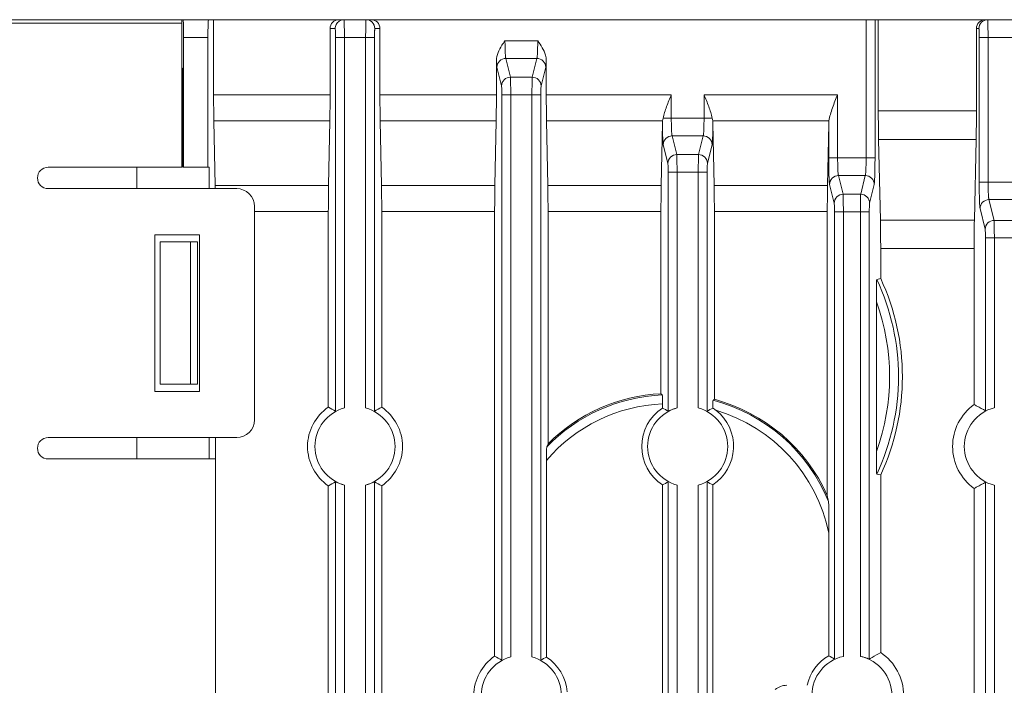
# Model space of a CAD drawing. Header units: millimetres. Extents: x 1111 to 2862, y 128 to 537.
# Tile 9 of 14: x 2559 to 2614, y 383 to 420. Entities that reach past the tile are written whole.
import ezdxf

# ---------------------------------------------------------------- set-up
doc = ezdxf.new("R2010")
doc.units = ezdxf.units.MM
doc.header["$LTSCALE"] = 10
doc.layers.get('0').update_dxf_attribs({"linetype": 'CONTINUOUS', "lineweight": 15})

msp = doc.modelspace()

# ---------------------------------------------------------------- linework, layer by layer
at = {"color": 7, "linetype": 'Continuous'}
for p, q in [((2521.983, 420.487), (2568.089, 420.487)), ((2528.744, 420.287), (2568.093, 420.287)), ((2568.093, 420.487), (2669.983, 420.487)), ((2568.093, 420.287), (2568.093, 412.187)), ((2569.886, 416.269), (2569.886, 420.487)), ((2606.565, 412.712), (2606.565, 420.487)), ((2607.065, 420.487), (2607.065, 412.711)), ((2607.251, 415.357), (2607.251, 420.487)), ((2613.416, 420.296), (2613.423, 419.487)), ((2576.718, 419.987), (2576.431, 419.987)), ((2576.431, 419.987), (2576.431, 416.269)), ((2579.236, 419.987), (2578.949, 419.987)), ((2579.236, 419.987), (2579.236, 416.269)), ((2612.766, 419.987), (2612.906, 419.987)), ((2612.766, 415.357), (2612.766, 419.987)), ((2569.564, 419.487), (2568.193, 419.487)), ((2568.193, 412.187), (2568.193, 419.487)), ((2569.564, 419.487), (2569.564, 412.187)), ((2578.931, 419.487), (2576.736, 419.487)), ((2576.736, 398.47), (2576.736, 419.487)), ((2577.235, 419.487), (2577.235, 398.656)), ((2578.431, 398.656), (2578.431, 419.487)), ((2578.931, 419.487), (2578.931, 398.47)), ((2586.264, 419.296), (2588.103, 419.296)), ((2612.924, 419.487), (2615.743, 419.487)), ((2612.924, 419.487), (2612.924, 411.356)), ((2613.423, 419.487), (2613.423, 411.356)), ((2585.781, 418.194), (2585.781, 416.269)), ((2588.058, 418.306), (2586.309, 418.306)), ((2586.57, 417.255), (2586.309, 418.306)), ((2588.058, 418.306), (2587.796, 417.255)), ((2588.586, 416.269), (2588.586, 418.194)), ((2568.093, 417.778), (2568.156, 417.714)), ((2568.156, 417.714), (2568.093, 417.714)), ((2568.156, 417.71), (2568.156, 412.187)), ((2585.809, 417.811), (2586.07, 416.76)), ((2588.296, 416.76), (2588.557, 417.811)), ((2586.57, 417.255), (2587.796, 417.255)), ((2569.886, 416.269), (2576.431, 416.269)), ((2579.236, 416.269), (2585.781, 416.269)), ((2588.281, 416.265), (2586.086, 416.265)), ((2586.086, 384.47), (2586.086, 416.265)), ((2586.585, 416.265), (2586.585, 384.656)), ((2587.781, 384.656), (2587.781, 416.265)), ((2588.281, 416.265), (2588.281, 384.47)), ((2588.586, 416.269), (2595.614, 416.269)), ((2595.614, 416.269), (2595.614, 414.945)), ((2597.453, 416.269), (2604.964, 416.269)), ((2597.453, 414.945), (2597.453, 416.269)), ((2604.964, 416.269), (2604.964, 412.712)), ((2607.251, 415.357), (2612.766, 415.357)), ((2576.418, 414.804), (2569.899, 414.804)), ((2569.899, 414.804), (2569.97, 411.17)), ((2576.347, 411.17), (2576.418, 414.804)), ((2585.768, 414.804), (2579.249, 414.804)), ((2579.249, 414.804), (2579.32, 411.17)), ((2585.697, 411.17), (2585.768, 414.804)), ((2595.127, 414.804), (2588.599, 414.804)), ((2588.599, 414.804), (2588.67, 411.17)), ((2595.047, 411.17), (2595.115, 414.67)), ((2595.127, 414.804), (2595.115, 414.67)), ((2595.127, 414.804), (2595.152, 414.945)), ((2595.152, 414.945), (2597.914, 414.945)), ((2597.914, 414.945), (2597.94, 414.804)), ((2604.478, 414.804), (2597.94, 414.804)), ((2597.952, 414.67), (2597.94, 414.804)), ((2597.952, 414.67), (2598.02, 411.17)), ((2604.397, 411.17), (2604.464, 414.625)), ((2604.464, 412.711), (2604.464, 414.625)), ((2597.408, 413.955), (2595.659, 413.955)), ((2595.92, 412.904), (2595.659, 413.955)), ((2597.408, 413.955), (2597.146, 412.904)), ((2612.75, 413.752), (2607.267, 413.752)), ((2607.267, 413.752), (2607.367, 409.222)), ((2612.75, 413.752), (2612.65, 409.222)), ((2595.159, 413.46), (2595.42, 412.409)), ((2597.646, 412.409), (2597.907, 413.46)), ((2595.92, 412.904), (2597.146, 412.904)), ((2604.464, 412.712), (2607.065, 412.712)), ((2568.093, 412.187), (2560.583, 412.187)), ((2565.568, 410.987), (2565.568, 412.187)), ((2568.156, 412.187), (2569.638, 412.187)), ((2569.638, 412.187), (2569.638, 410.987)), ((2597.631, 411.913), (2595.436, 411.913)), ((2595.436, 398.47), (2595.436, 411.913)), ((2595.935, 411.913), (2595.935, 398.656)), ((2597.131, 398.656), (2597.131, 411.913)), ((2597.631, 411.913), (2597.631, 398.47)), ((2606.52, 411.721), (2605.009, 411.721)), ((2605.27, 410.67), (2605.009, 411.721)), ((2606.52, 411.721), (2606.259, 410.67)), ((2612.924, 411.356), (2615.743, 411.356)), ((2571.183, 410.987), (2560.583, 410.987)), ((2569.97, 411.17), (2576.347, 411.17)), ((2579.32, 411.17), (2585.697, 411.17)), ((2588.67, 411.17), (2595.047, 411.17)), ((2598.02, 411.17), (2604.397, 411.17)), ((2604.509, 411.226), (2604.77, 410.175)), ((2606.759, 410.175), (2607.02, 411.226)), ((2605.27, 410.67), (2606.259, 410.67)), ((2615.198, 410.366), (2613.469, 410.366)), ((2613.469, 410.366), (2613.758, 409.202)), ((2572.183, 397.987), (2572.183, 409.987)), ((2576.333, 409.704), (2572.183, 409.704)), ((2576.333, 398.694), (2576.333, 409.704)), ((2585.683, 409.704), (2579.333, 409.704)), ((2579.333, 398.694), (2579.333, 409.704)), ((2585.683, 384.694), (2585.683, 409.704)), ((2595.033, 409.704), (2588.683, 409.704)), ((2588.683, 396.638), (2588.683, 409.704)), ((2595.033, 399.454), (2595.033, 409.704)), ((2604.383, 409.704), (2598.033, 409.704)), ((2598.033, 399.139), (2598.033, 409.704)), ((2604.383, 409.704), (2604.383, 393.732)), ((2606.744, 409.68), (2604.786, 409.68)), ((2604.786, 384.531), (2604.786, 409.68)), ((2605.285, 409.68), (2605.285, 384.685)), ((2606.244, 384.685), (2606.244, 409.68)), ((2606.744, 409.68), (2606.744, 384.531)), ((2612.969, 409.871), (2613.258, 408.707)), ((2607.367, 409.222), (2612.65, 409.222)), ((2614.909, 409.202), (2613.758, 409.202)), ((2569.083, 408.387), (2566.583, 408.387)), ((2566.583, 408.387), (2566.583, 399.587)), ((2566.883, 407.987), (2568.983, 407.987)), ((2566.883, 399.987), (2566.883, 407.987)), ((2568.583, 399.987), (2568.583, 407.987)), ((2568.983, 407.987), (2568.983, 399.987)), ((2569.083, 399.587), (2569.083, 408.387)), ((2613.273, 408.212), (2615.394, 408.212)), ((2613.273, 408.212), (2613.273, 398.49)), ((2613.773, 408.212), (2613.773, 398.666)), ((2612.633, 407.617), (2607.383, 407.617)), ((2607.383, 405.934), (2607.383, 407.617)), ((2612.633, 398.844), (2612.633, 407.617)), ((2607.163, 405.885), (2607.383, 405.934)), ((2607.146, 404.623), (2607.146, 396.197)), ((2566.883, 399.987), (2568.983, 399.987)), ((2566.583, 399.587), (2569.083, 399.587)), ((2595.121, 398.888), (2595.121, 398.648)), ((2560.583, 396.987), (2571.183, 396.987)), ((2565.568, 395.787), (2565.568, 396.987)), ((2569.638, 396.987), (2569.638, 395.787)), ((2569.983, 354.935), (2569.983, 396.987)), ((2560.583, 395.787), (2569.983, 395.787)), ((2588.596, 395.706), (2588.596, 384.648)), ((2607.383, 394.885), (2607.163, 394.934)), ((2607.383, 384.901), (2607.383, 394.885)), ((2576.333, 370.694), (2576.333, 394.279)), ((2576.736, 370.47), (2576.736, 394.503)), ((2577.235, 394.318), (2577.235, 370.656)), ((2578.431, 370.656), (2578.431, 394.318)), ((2578.931, 394.503), (2578.931, 370.47)), ((2579.333, 370.694), (2579.333, 394.279)), ((2595.121, 394.326), (2595.121, 380.646)), ((2595.436, 370.47), (2595.436, 394.503)), ((2595.935, 394.318), (2595.935, 370.656)), ((2597.131, 370.656), (2597.131, 394.318)), ((2597.631, 394.503), (2597.631, 370.47)), ((2597.946, 394.326), (2597.946, 380.963)), ((2612.633, 342.844), (2612.633, 394.129)), ((2613.273, 394.483), (2613.273, 342.49)), ((2613.773, 394.308), (2613.773, 342.666)), ((2604.471, 384.721), (2604.471, 391.619))]:
    msp.add_line(p, q, dxfattribs=at)
for centre, radius, start, end in [((2578.447, 419.984), 0.503, 46.0084, 57.6949), ((2578.448, 419.987), 0.5, 359.9997, 45.8847), ((2560.583, 411.587), 0.6, 90, 270), ((2571.183, 409.987), 1, 0, 90), ((2595.505, 400.41), 12.879, 334.8419, 25.1581), ((2595.505, 400.41), 13.1, 335.0581, 24.9419), ((2595.505, 400.41), 12.38, 340.1041, 19.8959), ((2595.53, 389.767), 9.63, 92.5397, 135.9203), ((2595.53, 389.767), 9.7, 92.9379, 134.9017), ((2575.739, 379.144), 28.014, 46.2701, 46.4691), ((2617.327, 374.015), 31.677, 127.5234, 127.6842), ((2595.53, 389.767), 9.63, 22.0803, 75.3688), ((2595.53, 389.767), 9.7, 24.1239, 75.0471), ((2577.833, 396.487), 2.669, 124.1941, 235.8059), ((2577.833, 396.487), 2.25, 105.416, 254.584), ((2571.617, 389.768), 10.096, 59.5363, 62.1502), ((2577.833, 396.487), 2.25, 285.416, 74.584), ((2584.05, 389.768), 10.096, 117.8498, 120.4637), ((2577.833, 396.487), 2.669, 304.1941, 55.8059), ((2595.53, 389.767), 9.13, 92.573, 139.4234), ((2596.533, 396.487), 2.582, 123.1742, 236.8258), ((2596.533, 396.487), 2.25, 105.416, 254.584), ((2590.441, 389.985), 9.846, 59.5171, 61.6212), ((2596.533, 396.487), 2.25, 285.416, 74.584), ((2602.626, 389.985), 9.846, 118.3776, 120.4829), ((2596.502, 396.446), 2.633, 52.0034, 56.7265), ((2614.333, 396.487), 2.907, 125.7955, 234.2045), ((2614.333, 396.487), 2.25, 104.4287, 255.5713), ((2571.183, 397.987), 1, 270, 0), ((2596.533, 396.487), 2.582, 303.1742, 52.0063), ((2595.53, 389.767), 9.13, 11.7005, 73.506), ((2560.583, 396.387), 0.6, 90, 270), ((2607.977, 388.626), 20.891, 157.4504, 157.9597), ((2571.617, 403.206), 10.096, 297.8498, 300.4637), ((2584.05, 403.206), 10.096, 239.5363, 242.1502), ((2590.441, 402.988), 9.846, 298.3788, 300.4829), ((2602.626, 402.988), 9.846, 239.5171, 241.6212), ((2585.048, 389.6), 19.772, 11.0433, 12.0627), ((2587.183, 382.487), 2.669, 124.1941, 235.8059), ((2580.967, 375.768), 10.096, 59.5363, 62.1502), ((2605.765, 382.487), 2.582, 120.0793, 167.2418), ((2605.765, 382.487), 2.25, 102.3015, 257.6985), ((2599.791, 376.591), 9.381, 57.831, 60.076), ((2605.765, 382.487), 2.25, 282.3015, 77.6985), ((2605.765, 382.487), 2.907, 303.8439, 56.1561), ((2587.183, 382.487), 2.25, 105.416, 254.584), ((2587.183, 382.487), 2.25, 285.416, 74.584), ((2593.276, 375.985), 9.846, 118.3788, 120.4829), ((2587.183, 382.487), 2.582, 4.625, 56.8258)]:
    msp.add_arc(centre, radius, start, end, dxfattribs=at)
for centre, major_axis, ratio, start_param, end_param in [((2568.089, 420.287), (0, 0.2), 0.017455, -1.570796, 0), ((2568.175, 419.487), (0, 1), 0.017455, -1.570796, 0), ((2569.599, 419.487), (0, 1), 0.034921, 0, 1.570796), ((2576.931, 419.987), (-0.5, 0), 0.999391, -1.570796, 0), ((2578.735, 419.987), (0.5, 0), 0.999391, 0, 1.570796), ((2613.266, 419.987), (0.5, 0), 0.999391, 1.570796, 3.141593), ((2569.99, 416.269), (0, 3), 0.034921, -4.712389, -4.201901), ((2576.326, 416.269), (0, 3), 0.034921, -2.081285, -1.570796), ((2579.34, 416.269), (0, 3), 0.034921, -4.712389, -4.201901), ((2607.355, 415.357), (0, 3), 0.034921, -4.712389, -4.14782), ((2612.661, 415.357), (0, 3), 0.034921, -2.135366, -1.570796), ((2604.964, 414.594), (0, 0.893), 0.56, 1.333541, 1.53589), ((2569.879, 409.704), (0, 3), 0.034921, -1.127381, -1.060308), ((2576.438, 409.704), (0, 3), 0.034921, 1.060308, 1.570796), ((2579.229, 409.704), (0, 3), 0.034921, -1.570796, -1.060308), ((2585.788, 409.704), (0, 3), 0.034921, 1.060308, 1.570796), ((2588.579, 409.704), (0, 3), 0.034921, -1.570796, -1.060308), ((2595.138, 409.704), (0, 3), 0.034921, 1.060308, 1.570796), ((2597.929, 409.704), (0, 3), 0.034921, -1.570796, -1.060308), ((2604.488, 409.704), (0, 3), 0.034921, 1.060308, 1.570796), ((2607.279, 407.617), (0, 3), 0.034921, -1.570796, -1.006227), ((2612.738, 407.617), (0, 3), 0.034921, 1.006227, 1.570796)]:
    msp.add_ellipse(centre, major_axis=major_axis, ratio=ratio, start_param=start_param, end_param=end_param, dxfattribs=at)
for points, knots in [([(2576.718, 419.987), (2576.718, 420.066), (2576.759, 420.235), (2576.878, 420.363), (2576.95, 420.409)], [0, 0, 0, 0, 0.481914, 1, 1, 1, 1]), ([(2576.95, 420.409), (2576.971, 420.422), (2577.053, 420.467), (2577.149, 420.487), (2577.218, 420.487)], [0, 0, 0, 0, 0.264118, 1, 1, 1, 1]), ([(2577.218, 420.487), (2577.219, 420.487), (2577.219, 420.477), (2577.222, 420.465), (2577.223, 420.44), (2577.225, 420.408), (2577.226, 420.366), (2577.228, 420.294), (2577.23, 420.185), (2577.232, 420.035), (2577.234, 419.864), (2577.235, 419.679), (2577.235, 419.552), (2577.235, 419.487)], [0, 0, 0, 0, 0.005133, 0.019645, 0.043504, 0.076552, 0.118552, 0.169029, 0.293257, 0.444649, 0.617515, 0.805414, 1, 1, 1, 1]), ([(2578.449, 420.487), (2578.447, 420.487), (2578.447, 420.477), (2578.445, 420.465), (2578.444, 420.44), (2578.442, 420.408), (2578.441, 420.366), (2578.438, 420.294), (2578.436, 420.185), (2578.434, 420.035), (2578.433, 419.864), (2578.432, 419.679), (2578.431, 419.552), (2578.431, 419.487)], [0, 0, 0, 0, 0.005135, 0.019647, 0.043506, 0.076552, 0.118552, 0.169029, 0.293258, 0.444649, 0.617515, 0.805413, 1, 1, 1, 1]), ([(2578.449, 420.487), (2578.471, 420.487), (2578.564, 420.48), (2578.656, 420.447), (2578.716, 420.409)], [0, 0, 0, 0, 0.236791, 1, 1, 1, 1]), ([(2613.406, 420.487), (2613.279, 420.487), (2613.013, 420.38), (2612.906, 420.114), (2612.906, 419.987)], [0, 0, 0, 0, 0.499892, 1, 1, 1, 1]), ([(2613.406, 420.487), (2613.407, 420.487), (2613.408, 420.48), (2613.409, 420.473), (2613.41, 420.457), (2613.412, 420.425), (2613.414, 420.37), (2613.416, 420.323), (2613.416, 420.296)], [0, 0, 0, 0, 0.017583, 0.066338, 0.146601, 0.258046, 0.571932, 1, 1, 1, 1]), ([(2576.718, 419.987), (2576.722, 419.987), (2576.721, 419.967), (2576.726, 419.945), (2576.728, 419.896), (2576.731, 419.836), (2576.733, 419.761), (2576.735, 419.643), (2576.736, 419.55), (2576.736, 419.487)], [0, 0, 0, 0, 0.02089, 0.078609, 0.170709, 0.294242, 0.44554, 0.618271, 1, 1, 1, 1]), ([(2578.931, 419.487), (2578.931, 419.55), (2578.932, 419.643), (2578.934, 419.761), (2578.936, 419.836), (2578.939, 419.896), (2578.94, 419.945), (2578.946, 419.967), (2578.945, 419.987), (2578.949, 419.987)], [0, 0, 0, 0, 0.381715, 0.554449, 0.70575, 0.829281, 0.92138, 0.9791, 1, 1, 1, 1]), ([(2612.906, 419.987), (2612.91, 419.987), (2612.909, 419.967), (2612.915, 419.945), (2612.916, 419.896), (2612.919, 419.836), (2612.921, 419.761), (2612.923, 419.643), (2612.924, 419.55), (2612.924, 419.487)], [0, 0, 0, 0, 0.020324, 0.077507, 0.169905, 0.294141, 0.445382, 0.617929, 1, 1, 1, 1]), ([(2586.264, 419.296), (2586.205, 419.213), (2585.975, 418.887), (2585.781, 418.496), (2585.781, 418.194)], [0, 0, 0, 0, 0.25215, 1, 1, 1, 1]), ([(2586.309, 418.306), (2586.304, 418.319), (2586.298, 418.357), (2586.29, 418.427), (2586.283, 418.525), (2586.273, 418.701), (2586.266, 418.961), (2586.264, 419.18), (2586.264, 419.296)], [0, 0, 0, 0, 0.042239, 0.114452, 0.214131, 0.338575, 0.647146, 1, 1, 1, 1]), ([(2588.103, 419.296), (2588.103, 419.18), (2588.101, 418.961), (2588.093, 418.701), (2588.084, 418.525), (2588.077, 418.427), (2588.068, 418.357), (2588.062, 418.319), (2588.058, 418.306)], [0, 0, 0, 0, 0.352568, 0.661022, 0.785547, 0.885361, 0.957702, 1, 1, 1, 1]), ([(2588.586, 418.194), (2588.586, 418.296), (2588.517, 418.703), (2588.278, 419.048), (2588.103, 419.296)], [0, 0, 0, 0, 0.250804, 1, 1, 1, 1]), ([(2585.809, 417.811), (2585.799, 417.853), (2585.792, 417.982), (2585.784, 418.11), (2585.781, 418.194)], [0, 0, 0, 0, 0.340164, 1, 1, 1, 1]), ([(2585.809, 417.811), (2585.81, 417.937), (2585.918, 418.2), (2586.182, 418.305), (2586.309, 418.306)], [0, 0, 0, 0, 0.498384, 1, 1, 1, 1]), ([(2588.557, 417.811), (2588.557, 417.937), (2588.448, 418.2), (2588.185, 418.305), (2588.058, 418.306)], [0, 0, 0, 0, 0.498385, 1, 1, 1, 1]), ([(2588.586, 418.194), (2588.582, 418.11), (2588.574, 417.982), (2588.568, 417.853), (2588.557, 417.811)], [0, 0, 0, 0, 0.659729, 1, 1, 1, 1]), ([(2586.07, 416.76), (2586.071, 416.886), (2586.179, 417.149), (2586.443, 417.254), (2586.57, 417.255)], [0, 0, 0, 0, 0.498258, 1, 1, 1, 1]), ([(2586.585, 416.265), (2586.585, 416.381), (2586.584, 416.6), (2586.582, 416.893), (2586.577, 417.106), (2586.575, 417.218), (2586.57, 417.255)], [0, 0, 0, 0, 0.353591, 0.662398, 0.887334, 1, 1, 1, 1]), ([(2587.796, 417.255), (2587.792, 417.218), (2587.79, 417.106), (2587.784, 416.893), (2587.782, 416.6), (2587.781, 416.381), (2587.781, 416.265)], [0, 0, 0, 0, 0.112666, 0.337602, 0.646409, 1, 1, 1, 1]), ([(2587.796, 417.255), (2587.924, 417.254), (2588.187, 417.149), (2588.296, 416.886), (2588.296, 416.76)], [0, 0, 0, 0, 0.501481, 1, 1, 1, 1]), ([(2585.768, 414.804), (2585.77, 414.919), (2585.778, 415.407), (2585.781, 415.896), (2585.781, 416.269)], [0, 0, 0, 0, 0.235202, 1, 1, 1, 1]), ([(2586.07, 416.76), (2586.075, 416.742), (2586.077, 416.685), (2586.083, 416.579), (2586.085, 416.432), (2586.086, 416.323), (2586.086, 416.265)], [0, 0, 0, 0, 0.113086, 0.337852, 0.646943, 1, 1, 1, 1]), ([(2588.281, 416.265), (2588.281, 416.323), (2588.282, 416.432), (2588.284, 416.579), (2588.29, 416.685), (2588.292, 416.742), (2588.296, 416.76)], [0, 0, 0, 0, 0.353056, 0.662146, 0.886912, 1, 1, 1, 1]), ([(2588.586, 416.269), (2588.586, 416.142), (2588.587, 415.653), (2588.592, 415.165), (2588.599, 414.804)], [0, 0, 0, 0, 0.260578, 1, 1, 1, 1]), ([(2595.152, 414.945), (2595.198, 415.168), (2595.347, 415.615), (2595.523, 416.047), (2595.614, 416.269)], [0, 0, 0, 0, 0.487465, 1, 1, 1, 1]), ([(2597.453, 416.269), (2597.543, 416.047), (2597.72, 415.615), (2597.869, 415.168), (2597.914, 414.945)], [0, 0, 0, 0, 0.512535, 1, 1, 1, 1]), ([(2604.478, 414.804), (2604.494, 414.924), (2604.551, 415.168), (2604.713, 415.658), (2604.863, 416.023), (2604.964, 416.269)], [0, 0, 0, 0, 0.235727, 0.484238, 1, 1, 1, 1]), ([(2595.159, 413.46), (2595.155, 413.476), (2595.15, 413.521), (2595.138, 413.655), (2595.128, 413.896), (2595.119, 414.254), (2595.116, 414.524), (2595.115, 414.67)], [0, 0, 0, 0, 0.042072, 0.112606, 0.332083, 0.637665, 1, 1, 1, 1]), ([(2595.659, 413.955), (2595.654, 413.968), (2595.648, 414.006), (2595.64, 414.076), (2595.633, 414.174), (2595.623, 414.35), (2595.616, 414.61), (2595.614, 414.828), (2595.614, 414.945)], [0, 0, 0, 0, 0.04233, 0.11469, 0.214508, 0.339023, 0.647429, 1, 1, 1, 1]), ([(2597.453, 414.945), (2597.453, 414.828), (2597.451, 414.61), (2597.443, 414.35), (2597.434, 414.174), (2597.427, 414.076), (2597.419, 414.006), (2597.412, 413.968), (2597.408, 413.955)], [0, 0, 0, 0, 0.352444, 0.660864, 0.785405, 0.885254, 0.957643, 1, 1, 1, 1]), ([(2597.952, 414.67), (2597.951, 414.524), (2597.947, 414.254), (2597.938, 413.896), (2597.928, 413.655), (2597.917, 413.521), (2597.911, 413.476), (2597.907, 413.46)], [0, 0, 0, 0, 0.362338, 0.667939, 0.887412, 0.957925, 1, 1, 1, 1]), ([(2595.159, 413.46), (2595.16, 413.586), (2595.268, 413.849), (2595.532, 413.954), (2595.659, 413.955)], [0, 0, 0, 0, 0.498383, 1, 1, 1, 1]), ([(2597.907, 413.46), (2597.907, 413.586), (2597.798, 413.849), (2597.535, 413.954), (2597.408, 413.955)], [0, 0, 0, 0, 0.498382, 1, 1, 1, 1]), ([(2595.42, 412.409), (2595.421, 412.535), (2595.529, 412.798), (2595.793, 412.903), (2595.92, 412.904)], [0, 0, 0, 0, 0.498258, 1, 1, 1, 1]), ([(2595.42, 412.409), (2595.425, 412.39), (2595.427, 412.334), (2595.433, 412.228), (2595.435, 412.081), (2595.436, 411.972), (2595.436, 411.913)], [0, 0, 0, 0, 0.113086, 0.337852, 0.646943, 1, 1, 1, 1]), ([(2595.935, 411.913), (2595.935, 412.03), (2595.934, 412.249), (2595.932, 412.542), (2595.927, 412.755), (2595.925, 412.867), (2595.92, 412.904)], [0, 0, 0, 0, 0.353591, 0.662398, 0.887334, 1, 1, 1, 1]), ([(2597.146, 412.904), (2597.142, 412.867), (2597.14, 412.755), (2597.134, 412.542), (2597.132, 412.249), (2597.131, 412.03), (2597.131, 411.913)], [0, 0, 0, 0, 0.112666, 0.337602, 0.646409, 1, 1, 1, 1]), ([(2597.146, 412.904), (2597.274, 412.903), (2597.537, 412.798), (2597.646, 412.535), (2597.646, 412.409)], [0, 0, 0, 0, 0.501481, 1, 1, 1, 1]), ([(2597.631, 411.913), (2597.631, 411.972), (2597.632, 412.081), (2597.634, 412.228), (2597.64, 412.334), (2597.642, 412.39), (2597.646, 412.409)], [0, 0, 0, 0, 0.353056, 0.662146, 0.886912, 1, 1, 1, 1]), ([(2604.509, 411.226), (2604.504, 411.246), (2604.498, 411.302), (2604.49, 411.407), (2604.483, 411.554), (2604.474, 411.818), (2604.466, 412.208), (2604.464, 412.536), (2604.464, 412.711)], [0, 0, 0, 0, 0.04134, 0.113026, 0.213003, 0.337932, 0.646588, 1, 1, 1, 1]), ([(2605.009, 411.721), (2605.004, 411.734), (2604.998, 411.772), (2604.99, 411.842), (2604.983, 411.94), (2604.973, 412.116), (2604.966, 412.376), (2604.964, 412.595), (2604.964, 412.712)], [0, 0, 0, 0, 0.042199, 0.114371, 0.214004, 0.338392, 0.646881, 1, 1, 1, 1]), ([(2606.565, 412.712), (2606.565, 412.595), (2606.563, 412.376), (2606.556, 412.116), (2606.547, 411.94), (2606.539, 411.842), (2606.531, 411.772), (2606.525, 411.734), (2606.52, 411.721)], [0, 0, 0, 0, 0.352933, 0.661336, 0.785774, 0.885494, 0.957752, 1, 1, 1, 1]), ([(2607.02, 411.226), (2607.025, 411.246), (2607.031, 411.302), (2607.039, 411.407), (2607.046, 411.554), (2607.056, 411.818), (2607.063, 412.208), (2607.065, 412.536), (2607.065, 412.711)], [0, 0, 0, 0, 0.041351, 0.113066, 0.213046, 0.337955, 0.64657, 1, 1, 1, 1]), ([(2604.509, 411.226), (2604.51, 411.353), (2604.618, 411.615), (2604.882, 411.721), (2605.009, 411.721)], [0, 0, 0, 0, 0.498386, 1, 1, 1, 1]), ([(2607.02, 411.226), (2607.019, 411.353), (2606.911, 411.615), (2606.647, 411.721), (2606.52, 411.721)], [0, 0, 0, 0, 0.498389, 1, 1, 1, 1]), ([(2612.924, 411.356), (2612.924, 411.181), (2612.926, 410.853), (2612.933, 410.463), (2612.942, 410.198), (2612.95, 410.051), (2612.958, 409.946), (2612.964, 409.89), (2612.969, 409.871)], [0, 0, 0, 0, 0.353424, 0.661977, 0.786972, 0.886889, 0.958654, 1, 1, 1, 1]), ([(2613.423, 411.356), (2613.423, 411.239), (2613.425, 411.02), (2613.434, 410.727), (2613.445, 410.527), (2613.458, 410.416), (2613.464, 410.379), (2613.469, 410.366)], [0, 0, 0, 0, 0.35312, 0.661428, 0.886246, 0.958156, 1, 1, 1, 1]), ([(2604.77, 410.175), (2604.771, 410.301), (2604.879, 410.564), (2605.143, 410.67), (2605.27, 410.67)], [0, 0, 0, 0, 0.498258, 1, 1, 1, 1]), ([(2604.77, 410.175), (2604.775, 410.157), (2604.777, 410.101), (2604.783, 409.994), (2604.785, 409.848), (2604.786, 409.738), (2604.786, 409.68)], [0, 0, 0, 0, 0.113086, 0.337852, 0.646943, 1, 1, 1, 1]), ([(2605.285, 409.68), (2605.285, 409.797), (2605.284, 410.015), (2605.282, 410.309), (2605.277, 410.522), (2605.275, 410.633), (2605.27, 410.67)], [0, 0, 0, 0, 0.353591, 0.662398, 0.887334, 1, 1, 1, 1]), ([(2606.244, 409.68), (2606.244, 409.797), (2606.245, 410.015), (2606.247, 410.309), (2606.253, 410.522), (2606.254, 410.633), (2606.259, 410.67)], [0, 0, 0, 0, 0.353588, 0.662396, 0.887334, 1, 1, 1, 1]), ([(2606.259, 410.67), (2606.386, 410.67), (2606.65, 410.564), (2606.758, 410.302), (2606.759, 410.175)], [0, 0, 0, 0, 0.501481, 1, 1, 1, 1]), ([(2606.744, 409.68), (2606.744, 409.738), (2606.745, 409.848), (2606.747, 409.994), (2606.752, 410.101), (2606.754, 410.157), (2606.759, 410.175)], [0, 0, 0, 0, 0.353067, 0.662159, 0.886913, 1, 1, 1, 1]), ([(2613.469, 410.366), (2613.341, 410.365), (2613.078, 410.26), (2612.969, 409.997), (2612.969, 409.871)], [0, 0, 0, 0, 0.501612, 1, 1, 1, 1]), ([(2613.758, 409.202), (2613.63, 409.202), (2613.367, 409.096), (2613.259, 408.833), (2613.258, 408.707)], [0, 0, 0, 0, 0.501612, 1, 1, 1, 1]), ([(2613.758, 409.202), (2613.762, 409.165), (2613.764, 409.054), (2613.77, 408.84), (2613.772, 408.547), (2613.773, 408.329), (2613.773, 408.212)], [0, 0, 0, 0, 0.112682, 0.337622, 0.646374, 1, 1, 1, 1]), ([(2613.258, 408.707), (2613.262, 408.689), (2613.264, 408.633), (2613.27, 408.526), (2613.272, 408.38), (2613.273, 408.27), (2613.273, 408.212)], [0, 0, 0, 0, 0.113055, 0.337976, 0.646552, 1, 1, 1, 1]), ([(2607.163, 405.885), (2607.161, 405.885), (2607.162, 405.875), (2607.159, 405.864), (2607.158, 405.842), (2607.156, 405.805), (2607.155, 405.749), (2607.153, 405.675), (2607.151, 405.596), (2607.15, 405.484), (2607.148, 405.339), (2607.147, 405.163), (2607.146, 404.923), (2607.146, 404.743), (2607.146, 404.623)], [0, 0, 0, 0, 0.004266, 0.015463, 0.03248, 0.05392, 0.105786, 0.165009, 0.228502, 0.294646, 0.431575, 0.571911, 0.713949, 1, 1, 1, 1]), ([(2595.121, 398.888), (2595.121, 398.95), (2595.12, 399.041), (2595.118, 399.157), (2595.116, 399.231), (2595.113, 399.292), (2595.112, 399.34), (2595.107, 399.368), (2595.107, 399.384), (2595.104, 399.387)], [0, 0, 0, 0, 0.37457, 0.544641, 0.69455, 0.818944, 0.913427, 0.974333, 1, 1, 1, 1]), ([(2597.963, 399.084), (2597.96, 399.082), (2597.96, 399.068), (2597.956, 399.044), (2597.954, 399.003), (2597.951, 398.95), (2597.95, 398.885), (2597.947, 398.784), (2597.946, 398.703), (2597.946, 398.648)], [0, 0, 0, 0, 0.024903, 0.084754, 0.177636, 0.300509, 0.449228, 0.619399, 1, 1, 1, 1]), ([(2595.436, 398.47), (2595.439, 398.468), (2595.456, 398.479), (2595.486, 398.487), (2595.534, 398.511), (2595.596, 398.537), (2595.669, 398.567), (2595.783, 398.61), (2595.873, 398.638), (2595.935, 398.656)], [0, 0, 0, 0, 0.025723, 0.09056, 0.190225, 0.318338, 0.468726, 0.63627, 1, 1, 1, 1]), ([(2612.633, 398.844), (2612.687, 398.817), (2612.903, 398.704), (2613.116, 398.585), (2613.273, 398.49)], [0, 0, 0, 0, 0.246634, 1, 1, 1, 1]), ([(2588.613, 396.466), (2588.609, 396.456), (2588.609, 396.423), (2588.604, 396.362), (2588.602, 396.276), (2588.599, 396.136), (2588.597, 395.944), (2588.596, 395.787), (2588.596, 395.706)], [0, 0, 0, 0, 0.04158, 0.127213, 0.243173, 0.378627, 0.68088, 1, 1, 1, 1]), ([(2607.146, 396.197), (2607.146, 396.076), (2607.146, 395.896), (2607.147, 395.657), (2607.148, 395.48), (2607.15, 395.336), (2607.151, 395.224), (2607.153, 395.144), (2607.155, 395.071), (2607.156, 395.015), (2607.158, 394.977), (2607.159, 394.955), (2607.162, 394.944), (2607.161, 394.935), (2607.163, 394.934)], [0, 0, 0, 0, 0.286051, 0.428089, 0.568425, 0.705354, 0.771497, 0.834991, 0.894214, 0.94608, 0.96752, 0.984537, 0.995734, 1, 1, 1, 1]), ([(2577.235, 394.318), (2577.173, 394.335), (2577.083, 394.363), (2576.969, 394.406), (2576.896, 394.436), (2576.834, 394.462), (2576.786, 394.486), (2576.756, 394.495), (2576.739, 394.506), (2576.736, 394.503)], [0, 0, 0, 0, 0.363668, 0.531189, 0.681604, 0.809753, 0.909435, 0.974277, 1, 1, 1, 1]), ([(2578.931, 394.503), (2578.927, 394.506), (2578.91, 394.495), (2578.881, 394.486), (2578.833, 394.462), (2578.771, 394.436), (2578.698, 394.406), (2578.584, 394.363), (2578.494, 394.335), (2578.431, 394.318)], [0, 0, 0, 0, 0.025723, 0.09056, 0.190225, 0.318338, 0.468726, 0.63627, 1, 1, 1, 1]), ([(2612.633, 394.129), (2612.687, 394.157), (2612.903, 394.269), (2613.116, 394.388), (2613.273, 394.483)], [0, 0, 0, 0, 0.246634, 1, 1, 1, 1]), ([(2604.471, 391.619), (2604.471, 391.778), (2604.47, 392.097), (2604.469, 392.494), (2604.467, 392.808), (2604.464, 393.032), (2604.463, 393.208), (2604.457, 393.324), (2604.457, 393.37), (2604.454, 393.387)], [0, 0, 0, 0, 0.271018, 0.540641, 0.673521, 0.802763, 0.922043, 0.971098, 1, 1, 1, 1]), ([(2606.244, 384.685), (2606.306, 384.671), (2606.397, 384.648), (2606.511, 384.613), (2606.585, 384.587), (2606.646, 384.565), (2606.694, 384.545), (2606.723, 384.538), (2606.74, 384.529), (2606.744, 384.531)], [0, 0, 0, 0, 0.366818, 0.535085, 0.685438, 0.812667, 0.910955, 0.974592, 1, 1, 1, 1]), ([(2606.744, 384.531), (2606.797, 384.564), (2607.006, 384.693), (2607.221, 384.814), (2607.383, 384.901)], [0, 0, 0, 0, 0.254127, 1, 1, 1, 1]), ([(2602.1, 383.057), (2601.983, 383.057), (2601.746, 383.014), (2601.538, 382.892), (2601.449, 382.816)], [0, 0, 0, 0, 0.499958, 1, 1, 1, 1])]:
    msp.add_open_spline(points, degree=3, knots=knots, dxfattribs=at)

doc.saveas('drawing.dxf')
